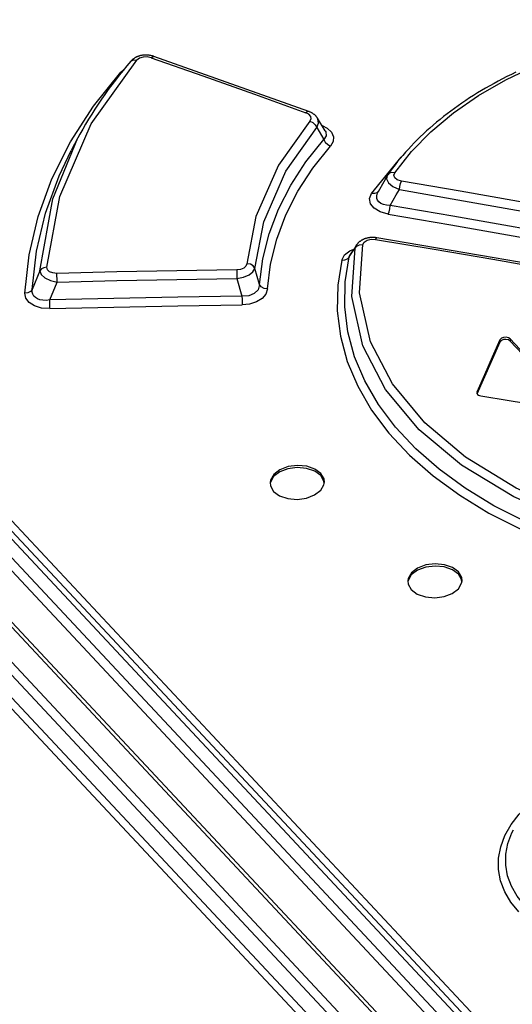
# Model space of a CAD drawing. Extents: x 0 to 594, y 0 to 420.
# Tile 98 of 157: x 446.02 to 449.65, y 185.61 to 192.86. Entities that reach past the tile are written whole.
import ezdxf

# ---------------------------------------------------------------- set-up
doc = ezdxf.new("R2010")
doc.units = 0
doc.header["$LTSCALE"] = 32.67
doc.layers.get('0').update_dxf_attribs({"linetype": 'CONTINUOUS'})

msp = doc.modelspace()

# ---------------------------------------------------------------- linework, layer by layer
at = {"color": 7, "linetype": 'CONTINUOUS'}
for p, q in [((436.7513, 198.7343), (449.6261, 184.9783)), ((436.7111, 198.6825), (449.5859, 184.9265)), ((449.6437, 185.0963), (436.9181, 198.693)), ((449.6735, 185.1248), (437.0175, 198.6471)), ((437.0498, 198.6886), (449.7058, 185.1663)), ((436.5814, 198.4053), (449.481, 184.6227)), ((436.6211, 198.4012), (449.5207, 184.6186)), ((436.114, 198.3028), (494.609, 135.8039)), ((436.2025, 198.2902), (494.6643, 135.8268)), ((449.2666, 184.4978), (436.367, 198.2804)), ((449.3066, 184.5495), (436.407, 198.3321)), ((446.7619, 192.4727), (446.7833, 192.4899)), ((446.7619, 192.4728), (446.7685, 192.4718)), ((448.2699, 192.0399), (448.2122, 192.134)), ((448.207, 192.0643), (448.259, 191.9778)), ((446.2609, 191.5392), (446.4471, 191.9889)), ((446.4471, 191.9889), (446.3975, 191.8952)), ((448.7267, 191.7116), (448.7006, 191.6656)), ((448.7006, 191.6656), (448.6587, 191.5914)), ((446.165, 191.0093), (446.2609, 191.5392)), ((448.5008, 191.2015), (448.4902, 191.1778)), ((448.4468, 191.1134), (448.4542, 191.1312)), ((447.7852, 190.9106), (447.7502, 191.0285)), ((446.165, 191.0093), (446.1098, 190.8728)), ((447.6178, 190.9526), (447.6557, 190.8242)), ((446.2396, 190.7956), (446.2934, 190.9278)), ((449.6323, 190.5094), (449.6315, 190.4934)), ((450.0896, 190.0208), (449.6323, 190.5094)), ((449.5581, 190.4878), (449.5589, 190.5038)), ((449.6315, 190.4934), (450.0888, 190.0047)), ((449.388, 190.119), (449.3866, 190.1132)), ((449.388, 190.119), (449.3875, 190.1085))]:
    msp.add_line(p, q, dxfattribs=at)
for points in [[(448.7814, 191.7328), (448.9038, 191.8875), (449.0483, 192.0346), (449.2134, 192.1725), (449.3975, 192.2999), (449.5993, 192.4155), (449.8173, 192.5188), (450.0504, 192.609), (450.2966, 192.6854), (450.554, 192.7474), (450.8202, 192.7944), (451.0938, 192.8263), (451.3734, 192.8428), (451.6564, 192.844), (451.9398, 192.8299), (452.2209, 192.8009)], [(446.2184, 191.0369), (446.3126, 191.5569), (446.5456, 192.0921), (446.882, 192.5616)], [(446.8371, 192.5535), (446.8079, 192.5195), (446.7791, 192.4849), (446.751, 192.4501), (446.7234, 192.4151), (446.6965, 192.3799), (446.6702, 192.3444), (446.6445, 192.3088), (446.6195, 192.273), (446.5951, 192.237), (446.5713, 192.2008), (446.5482, 192.1643), (446.5257, 192.1277), (446.5039, 192.0909), (446.4826, 192.054), (446.4621, 192.0168), (446.4471, 191.9889)], [(447.0073, 192.5887), (447.004, 192.5898), (447.0002, 192.591), (446.9963, 192.5922), (446.9924, 192.5932), (446.9886, 192.5941), (446.9847, 192.595), (446.9808, 192.5958), (446.9769, 192.5964), (446.973, 192.597), (446.9692, 192.5975), (446.9653, 192.5979), (446.9614, 192.5983), (446.9576, 192.5985), (446.9537, 192.5987), (446.9498, 192.5988), (446.9459, 192.5988), (446.942, 192.5987), (446.9381, 192.5985), (446.9342, 192.5983), (446.9304, 192.598), (446.9265, 192.5976), (446.9227, 192.5971), (446.919, 192.5965), (446.9152, 192.5958), (446.9116, 192.5951), (446.9079, 192.5943), (446.9043, 192.5934), (446.9007, 192.5924), (446.897, 192.5913), (446.8934, 192.5901), (446.8898, 192.5889), (446.8863, 192.5875), (446.8827, 192.5861), (446.8793, 192.5845), (446.8759, 192.5829), (446.8726, 192.5813), (446.8694, 192.5796), (446.8663, 192.5777), (446.8632, 192.5759), (446.8602, 192.5739), (446.8572, 192.5718), (446.8544, 192.5697), (446.8515, 192.5675), (446.8488, 192.5652), (446.8462, 192.5629), (446.8436, 192.5605), (446.8412, 192.5581), (446.8388, 192.5556), (446.837, 192.5535)], [(446.8371, 192.5535), (446.8441, 192.5595), (446.8612, 192.5644), (446.8819, 192.5615)], [(446.987, 192.5794), (446.957, 192.5857), (446.9267, 192.5843), (446.9006, 192.5757), (446.882, 192.5616)], [(446.987, 192.5794), (446.9992, 192.5883), (447.0073, 192.5887)], [(446.987, 192.5794), (447.3671, 192.4451), (447.7473, 192.3101), (448.1275, 192.1743)], [(448.1475, 192.1832), (447.7676, 192.319), (447.3872, 192.4543), (447.0073, 192.5887)], [(446.0565, 190.8448), (446.0874, 191.128), (446.154, 191.4103), (446.2555, 191.6882), (446.3915, 191.9593), (446.5607, 192.2216), (446.7619, 192.4727)], [(449.6736, 192.4724), (449.6407, 192.4565), (449.6082, 192.4404), (449.5761, 192.4239), (449.5444, 192.4072), (449.513, 192.3902), (449.482, 192.373), (449.4514, 192.3555), (449.4212, 192.3377), (449.3914, 192.3196), (449.362, 192.3013), (449.333, 192.2828), (449.3044, 192.264), (449.2762, 192.2449), (449.2484, 192.2255), (449.221, 192.2059), (449.194, 192.186), (449.1673, 192.1659), (449.1411, 192.1455), (449.1153, 192.1248), (449.0899, 192.1039), (449.065, 192.0828), (449.0405, 192.0615), (449.0165, 192.0399), (448.9929, 192.0181), (448.9698, 191.9961), (448.9472, 191.974), (448.925, 191.9516), (448.9034, 191.929), (448.8822, 191.9063), (448.8616, 191.8834), (448.8414, 191.8604), (448.8218, 191.8372), (448.8027, 191.8139), (448.7842, 191.7905), (448.7662, 191.7669), (448.7486, 191.7432), (448.7319, 191.7197)], [(448.1475, 192.1832), (448.14, 192.1831), (448.1275, 192.1743)], [(448.1569, 192.1127), (448.1654, 192.1298), (448.1629, 192.1472), (448.1496, 192.1627), (448.1275, 192.1743)], [(448.2121, 192.134), (448.2109, 192.136), (448.2092, 192.1385), (448.2074, 192.141), (448.2055, 192.1435), (448.2035, 192.146), (448.2014, 192.1484), (448.1992, 192.1508), (448.1968, 192.1532), (448.1944, 192.1555), (448.1919, 192.1578), (448.1893, 192.16), (448.1867, 192.1621), (448.1839, 192.1643), (448.1809, 192.1663), (448.1779, 192.1684), (448.1748, 192.1703), (448.1716, 192.1722), (448.1683, 192.1741), (448.1649, 192.1758), (448.1614, 192.1775), (448.1579, 192.1791), (448.1543, 192.1806), (448.1507, 192.1821), (448.1475, 192.1832)], [(448.1569, 192.1127), (447.9245, 191.787), (447.7591, 191.4101), (447.6922, 191.0628)], [(448.1569, 192.1127), (448.1783, 192.1019), (448.196, 192.0848), (448.207, 192.0643)], [(448.207, 192.0643), (448.22, 192.0974), (448.215, 192.1287), (448.2121, 192.134)], [(447.7502, 191.0285), (447.8158, 191.371), (447.9783, 191.7427), (448.207, 192.0643)], [(448.2457, 192.0792), (448.2834, 192.0606), (448.3157, 192.0309), (448.3311, 191.9968), (448.3285, 191.962), (448.3087, 191.9289)], [(448.2699, 192.0399), (448.2736, 192.0328), (448.2765, 192.004), (448.259, 191.9778)], [(446.4422, 191.9795), (446.4229, 191.9421), (446.4043, 191.9045)], [(447.7852, 190.9106), (447.8091, 191.0975), (447.8555, 191.2824), (447.9243, 191.4644), (448.015, 191.642), (448.1268, 191.8136), (448.259, 191.9778)], [(448.259, 191.9778), (448.2698, 191.9576), (448.2873, 191.9403), (448.3088, 191.929)], [(446.1098, 190.8728), (446.1409, 191.1543), (446.2071, 191.4338), (446.308, 191.709), (446.3975, 191.8952)], [(447.8431, 190.8765), (447.8662, 191.0603), (447.9116, 191.2424), (447.979, 191.4216), (448.0682, 191.5965), (448.1783, 191.7661), (448.3087, 191.9289)], [(448.6104, 191.5802), (448.8282, 191.8474), (448.8363, 191.8543)], [(448.7267, 191.7115), (448.7217, 191.6881), (448.7354, 191.6579), (448.7682, 191.6299), (448.8155, 191.6081)], [(448.7319, 191.7197), (448.7305, 191.7177), (448.7289, 191.7152), (448.7273, 191.7127), (448.7267, 191.7116)], [(448.7814, 191.7328), (448.7598, 191.7347), (448.7417, 191.7289), (448.7319, 191.7197)], [(448.8304, 191.671), (448.8004, 191.6805), (448.7815, 191.6953), (448.7748, 191.7133), (448.7814, 191.7328)], [(448.8155, 191.6081), (448.819, 191.6312), (448.8242, 191.6533), (448.8304, 191.671)], [(450.1265, 191.443), (449.6945, 191.5205), (449.2624, 191.5965), (448.8304, 191.671)], [(448.7487, 191.4902), (448.7709, 191.5295), (448.7931, 191.5688), (448.8155, 191.6081)], [(448.8155, 191.6081), (449.2473, 191.5334), (449.6791, 191.4573), (450.1109, 191.3798)], [(448.734, 191.4273), (448.6732, 191.4444), (448.629, 191.4704), (448.6019, 191.5044), (448.5956, 191.5419), (448.6104, 191.5802)], [(448.6602, 191.5941), (448.6505, 191.5847), (448.6324, 191.5786), (448.6104, 191.5802)], [(448.7487, 191.4902), (448.7209, 191.4928), (448.6978, 191.4986), (448.6793, 191.5069), (448.6652, 191.5173), (448.6552, 191.5297), (448.6496, 191.5439), (448.6484, 191.56), (448.6524, 191.5779), (448.6587, 191.5914)], [(448.7339, 191.4273), (448.74, 191.4445), (448.7452, 191.4665), (448.7487, 191.4902)], [(450.1287, 191.2492), (449.6687, 191.3312), (449.2087, 191.4115), (448.7487, 191.4902)], [(448.734, 191.4273), (449.1937, 191.3485), (449.6534, 191.2681), (450.1131, 191.186)], [(448.6505, 191.2528), (448.6469, 191.2534), (448.6428, 191.2539), (448.6387, 191.2544), (448.6346, 191.2548), (448.6305, 191.2551), (448.6265, 191.2553), (448.6224, 191.2554), (448.6184, 191.2555), (448.6144, 191.2554), (448.6104, 191.2553), (448.6065, 191.2551), (448.6025, 191.2548), (448.5986, 191.2544), (448.5948, 191.254), (448.5909, 191.2534), (448.5871, 191.2528), (448.5833, 191.2521), (448.5795, 191.2513), (448.5757, 191.2504), (448.5719, 191.2494), (448.5681, 191.2484), (448.5644, 191.2472), (448.5608, 191.246), (448.5572, 191.2446), (448.5537, 191.2433), (448.5504, 191.2418), (448.5471, 191.2403), (448.5438, 191.2387), (448.5407, 191.237), (448.5375, 191.2352), (448.5344, 191.2334), (448.5314, 191.2314), (448.5284, 191.2294), (448.5255, 191.2273), (448.5228, 191.2251), (448.5201, 191.2229), (448.5175, 191.2207), (448.515, 191.2183), (448.5127, 191.216), (448.5104, 191.2136), (448.5083, 191.2112), (448.5062, 191.2087), (448.5042, 191.2062), (448.5023, 191.2036), (448.501, 191.2017)], [(448.5453, 191.2032), (448.5563, 191.2223), (448.5778, 191.2357), (448.6069, 191.2424), (448.6406, 191.241)], [(448.6406, 191.241), (448.6469, 191.2513), (448.6505, 191.2528)], [(448.6406, 191.241), (449.0719, 191.169), (449.5032, 191.0955), (449.9345, 191.0205)], [(449.944, 191.0319), (449.513, 191.107), (449.0814, 191.1806), (448.6505, 191.2528)], [(448.392, 191.0887), (448.412, 191.1271), (448.45, 191.1575), (448.479, 191.1687)], [(448.4468, 191.1134), (448.4613, 191.135), (448.4757, 191.1565), (448.4902, 191.1778)], [(448.5008, 191.2015), (448.4868, 191.1805), (448.4688, 191.1533), (448.4542, 191.1312)], [(450.4955, 189.0354), (450.0616, 189.1713), (449.6582, 189.3473), (449.2724, 189.5789), (448.9606, 189.8389), (448.7126, 190.1374), (448.5473, 190.4576), (448.4665, 190.8222), (448.4902, 191.1778)], [(448.4902, 191.1778), (448.5029, 191.1922), (448.522, 191.2012), (448.5453, 191.2031)], [(450.5172, 189.0963), (450.0779, 189.2342), (449.6772, 189.4107), (449.3034, 189.6374), (449.0028, 189.8899), (448.7638, 190.1784), (448.6028, 190.4886), (448.5219, 190.8479), (448.5453, 191.2032)], [(448.392, 191.0887), (448.3617, 190.9038), (448.3581, 190.7164), (448.3814, 190.5287), (448.4317, 190.3429), (448.5084, 190.1612), (448.6106, 189.985), (448.738, 189.8152), (448.8897, 189.6531), (449.0645, 189.4999), (449.2605, 189.3575), (449.4759, 189.2269), (449.7099, 189.1084), (449.9609, 189.0028), (450.2258, 188.9113), (450.5017, 188.8347)], [(448.392, 191.0887), (448.4146, 191.0903), (448.4338, 191.0989), (448.4469, 191.1134)], [(450.5224, 188.8958), (450.2503, 188.9712), (449.9896, 189.061), (449.7429, 189.1646), (449.5126, 189.281), (449.3006, 189.4095), (449.1082, 189.5491), (448.9367, 189.6992), (448.7875, 189.8584), (448.662, 190.0255), (448.5611, 190.1991), (448.4856, 190.3779), (448.4361, 190.5606), (448.4132, 190.7454), (448.4167, 190.9303), (448.4468, 191.1134)], [(446.2184, 191.0369), (446.1962, 191.0334), (446.1775, 191.0238), (446.165, 191.0093)], [(446.2922, 190.9915), (446.2613, 190.9944), (446.2377, 191.004), (446.223, 191.0186), (446.2184, 191.0369)], [(447.6173, 191.0166), (447.1755, 191.0103), (446.7338, 191.002), (446.2922, 190.9915)], [(447.6922, 191.0628), (447.6851, 191.0444), (447.6687, 191.0298), (447.6453, 191.0202), (447.6173, 191.0166)], [(447.6173, 191.0166), (447.6173, 190.9989), (447.6175, 190.9765), (447.6178, 190.9526)], [(447.6178, 190.9526), (447.6664, 190.9627), (447.7076, 190.9803), (447.7367, 191.0031), (447.7502, 191.0285)], [(447.7502, 191.0285), (447.7377, 191.0459), (447.7174, 191.0581), (447.6922, 191.0629)], [(446.165, 191.0093), (446.1755, 190.9824), (446.2031, 190.9581), (446.244, 190.9391), (446.2934, 190.9278)], [(446.2934, 190.9278), (446.2928, 190.9509), (446.2924, 190.9732), (446.2922, 190.9915)], [(446.2934, 190.9278), (446.7348, 190.9382), (447.1762, 190.9464), (447.6178, 190.9526)], [(446.1098, 190.8728), (446.0973, 190.8582), (446.0787, 190.8484), (446.0565, 190.8448)], [(446.2396, 190.7956), (446.2119, 190.7927), (446.1876, 190.7934), (446.1667, 190.7972), (446.1489, 190.8037), (446.1343, 190.8126), (446.1227, 190.8239), (446.1145, 190.8376), (446.1099, 190.8539), (446.1098, 190.8728)], [(447.7852, 190.9106), (447.7748, 190.8713), (447.7463, 190.8426), (447.7051, 190.8266), (447.6557, 190.8242)], [(447.8431, 190.8765), (447.8317, 190.839), (447.8041, 190.8067), (447.7624, 190.7815), (447.7114, 190.7657), (447.656, 190.7601)], [(447.8431, 190.8765), (447.8187, 190.881), (447.7982, 190.8929), (447.7852, 190.9106)], [(446.2409, 190.732), (446.1789, 190.7362), (446.1271, 190.7513), (446.0871, 190.7764), (446.0634, 190.8082), (446.0565, 190.8448)], [(447.6557, 190.8242), (447.1836, 190.817), (446.7115, 190.8075), (446.2396, 190.7956)], [(447.6558, 190.8242), (447.6561, 190.8009), (447.6563, 190.7784), (447.6563, 190.7601)], [(446.2409, 190.732), (446.2408, 190.7497), (446.2403, 190.772), (446.2396, 190.7956)], [(446.2409, 190.732), (446.7124, 190.7438), (447.1841, 190.7531), (447.656, 190.7601)], [(449.6323, 190.5094), (449.6193, 190.5178), (449.6018, 190.5217), (449.5834, 190.5203), (449.568, 190.5139), (449.5589, 190.5038)], [(449.388, 190.119), (449.445, 190.2476), (449.502, 190.3759), (449.5589, 190.5038)], [(449.3884, 190.1055), (449.4442, 190.2315), (449.5012, 190.3598), (449.5581, 190.4878)], [(449.6315, 190.4934), (449.6187, 190.5017), (449.6011, 190.5056), (449.5826, 190.5042), (449.5671, 190.4978), (449.5581, 190.4878)], [(449.3866, 190.1132), (449.3879, 190.1063), (449.3919, 190.1003)], [(449.3919, 190.1003), (449.3982, 190.0953), (449.4065, 190.0914), (449.4161, 190.0889)], [(449.4161, 190.0889), (449.6255, 190.0547), (449.8349, 190.0201), (450.0444, 189.9852)], [(448.2369, 189.5188), (448.1927, 189.5511), (448.133, 189.5716), (448.0645, 189.5779), (447.9957, 189.5691), (447.9348, 189.546), (447.8897, 189.5116), (447.8657, 189.4699), (447.8627, 189.4516)], [(448.2362, 189.5027), (448.1922, 189.5348), (448.132, 189.5555), (448.0636, 189.5618), (447.9948, 189.553), (447.9342, 189.5299), (447.8891, 189.4956), (447.865, 189.4541), (447.8635, 189.4448)], [(448.2617, 189.4445), (448.2596, 189.4626), (448.2361, 189.5027)], [(448.2632, 189.4538), (448.2604, 189.4786), (448.2369, 189.5188)], [(447.8627, 189.4516), (447.8655, 189.4267), (447.889, 189.3864)], [(447.889, 189.3864), (447.9332, 189.3542), (447.9928, 189.3339), (448.0613, 189.3277), (448.1302, 189.3367), (448.1911, 189.3598), (448.2362, 189.3941), (448.2602, 189.4355), (448.2632, 189.4538)], [(449.2513, 188.7935), (449.207, 188.8258), (449.1474, 188.8465), (449.0789, 188.8531), (449.0101, 188.8445), (448.9492, 188.8216), (448.9042, 188.7875), (448.8801, 188.7461), (448.8771, 188.7279)], [(449.2506, 188.7774), (449.2065, 188.8096), (449.1463, 188.8305), (449.0785, 188.837), (449.0097, 188.8285), (448.9489, 188.8058), (448.9037, 188.7717), (448.8795, 188.7304), (448.8779, 188.721)], [(449.2761, 188.7193), (449.274, 188.7374), (449.2505, 188.7774)], [(449.2776, 188.7286), (449.2748, 188.7533), (449.2513, 188.7935)], [(448.8771, 188.7279), (448.8799, 188.703), (448.9034, 188.6628)], [(448.9034, 188.6628), (448.9477, 188.6305), (449.0073, 188.6101), (449.0758, 188.6037), (449.1446, 188.6124), (449.2055, 188.6352), (449.2506, 188.6692), (449.2746, 188.7104), (449.2776, 188.7286)], [(449.6952, 186.2907), (449.6369, 186.3625), (449.5921, 186.4391), (449.5617, 186.5194), (449.5463, 186.6023), (449.5465, 186.6865), (449.5621, 186.7706), (449.5929, 186.8533), (449.6386, 186.9335), (449.6987, 187.0101), (449.7471, 187.0575)], [(449.7405, 186.3358), (449.684, 186.4057), (449.6416, 186.4791), (449.6132, 186.5555), (449.599, 186.6341), (449.5995, 186.7142), (449.6146, 186.7943), (449.6442, 186.8732), (449.6554, 186.8955)]]:
    msp.add_lwpolyline(points, dxfattribs=at)

doc.saveas('drawing.dxf')
